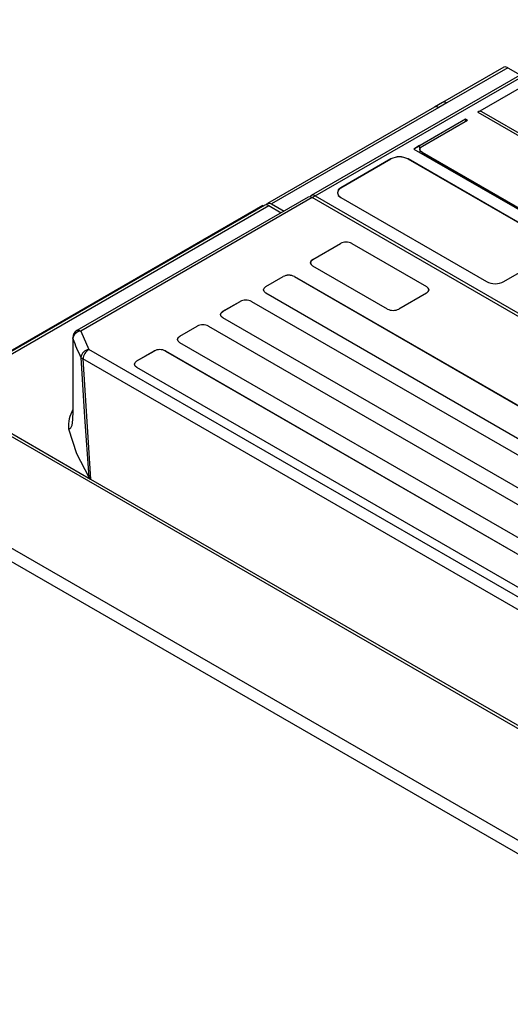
# Model space of a CAD drawing. Header units: millimetres. Extents: x 0 to 1397, y 0 to 1080.
# Tile 20 of 27: x 1004 to 1065, y 859 to 981. Entities that reach past the tile are written whole.
import ezdxf

# ---------------------------------------------------------------- set-up
doc = ezdxf.new("R2010")
doc.units = ezdxf.units.MM
doc.header["$LTSCALE"] = 5

msp = doc.modelspace()

# ---------------------------------------------------------------- linework, layer by layer
for p, q in [((1077.902, 980.644), (1040.284, 958.928)), ((1040.784, 958.878), (1078.402, 980.595)), ((1060.844, 969.234), (1079.463, 979.983)), ((1064.043, 974.764), (1056.512, 970.417)), ((1064.543, 974.714), (1057.012, 970.367)), ((1064.543, 974.714), (1066.086, 973.823)), ((1056.512, 970.417), (1055.522, 969.845)), ((1057.012, 970.367), (1056.022, 969.796)), ((1055.522, 969.845), (1034.91, 957.946)), ((1056.022, 969.796), (1035.41, 957.896)), ((1060.844, 969.234), (1107.994, 942.016)), ((1108.494, 942.065), (1061.343, 969.285)), ((1059.347, 968.37), (1052.946, 964.675)), ((1054.007, 965.042), (1059.559, 968.247)), ((1059.559, 968.247), (1059.347, 968.37)), ((1059.347, 968.37), (1059.35, 968.127)), ((1052.946, 964.675), (1073.735, 952.674)), ((1053.672, 965.09), (1052.949, 964.673)), ((1053.69, 965.079), (1052.968, 964.662)), ((1053.672, 965.09), (1053.69, 965.079)), ((1053.69, 964.755), (1053.69, 965.079)), ((1053.714, 964.634), (1053.714, 964.232)), ((1053.869, 964.142), (1054.007, 964.222)), ((1073.876, 952.755), (1054.007, 964.226)), ((1054.007, 964.226), (1054.007, 964.222)), ((1054.007, 964.222), (1073.876, 952.752)), ((1050.118, 963.45), (1043.966, 959.899)), ((1043.969, 959.893), (1050.121, 963.445)), ((1050.121, 963.445), (1050.118, 963.45)), ((1052.239, 963.45), (1052.236, 963.445)), ((1052.236, 963.445), (1070.196, 953.076)), ((1070.2, 953.082), (1052.239, 963.45)), ((1043.966, 959.899), (1043.969, 959.893)), ((1039.93, 958.724), (1011.385, 942.245)), ((1040.43, 958.674), (1011.885, 942.195)), ((1040.43, 958.673), (1040.784, 958.875)), ((1166.649, 885.81), (1040.43, 958.674)), ((1040.784, 958.878), (1167.215, 885.892)), ((1043.965, 958.675), (1043.97, 958.672)), ((1043.966, 958.674), (1061.926, 948.306)), ((1043.969, 958.672), (1043.966, 958.674)), ((1034.349, 957.692), (994.115, 934.465)), ((1034.556, 957.742), (994.322, 934.515)), ((994.822, 934.466), (1035.056, 957.692)), ((1034.349, 957.692), (1034.444, 957.638)), ((1035.056, 957.692), (1036.6, 956.801)), ((1035.41, 957.896), (1036.954, 957.005)), ((1040.501, 951.041), (1043.895, 953)), ((1040.504, 951.035), (1043.898, 952.995)), ((1043.898, 952.995), (1043.895, 953)), ((1045.309, 953), (1045.306, 952.995)), ((1045.306, 952.995), (1054.499, 947.688)), ((1045.309, 953), (1054.502, 947.694)), ((1040.501, 951.041), (1040.504, 951.035)), ((1064.048, 948.306), (1070.2, 951.857)), ((1040.5, 950.225), (1040.505, 950.222)), ((1049.693, 944.918), (1040.501, 950.224)), ((1040.504, 950.223), (1040.501, 950.224)), ((1034.703, 947.694), (1036.824, 948.918)), ((1034.706, 947.688), (1036.827, 948.913)), ((1036.827, 948.913), (1036.824, 948.918)), ((1038.238, 948.918), (1038.235, 948.913)), ((1038.235, 948.913), (1149.958, 884.416)), ((1038.238, 948.918), (1149.961, 884.422)), ((1034.703, 947.694), (1034.706, 947.688)), ((1054.499, 947.688), (1054.502, 947.694)), ((1034.702, 946.878), (1034.707, 946.875)), ((1146.426, 882.381), (1034.703, 946.877)), ((1034.706, 946.875), (1034.703, 946.877)), ((1054.502, 946.877), (1051.108, 944.918)), ((1054.502, 946.877), (1054.499, 946.875)), ((1029.399, 944.632), (1031.521, 945.857)), ((1029.403, 944.627), (1031.524, 945.851)), ((1031.524, 945.851), (1031.521, 945.857)), ((1032.935, 945.857), (1032.932, 945.851)), ((1032.932, 945.851), (1144.655, 881.355)), ((1032.935, 945.857), (1144.658, 881.36)), ((1029.398, 943.816), (1029.403, 943.813)), ((1029.399, 944.632), (1029.403, 944.627)), ((1141.122, 879.319), (1029.399, 943.816)), ((1029.403, 943.814), (1029.399, 943.816)), ((1024.096, 941.571), (1026.217, 942.795)), ((1024.099, 941.565), (1026.221, 942.79)), ((1026.221, 942.79), (1026.217, 942.795)), ((1027.632, 942.795), (1027.629, 942.79)), ((1027.629, 942.79), (1139.351, 878.293)), ((1027.632, 942.795), (1139.355, 878.299)), ((1010.885, 941.379), (1010.885, 932.397)), ((1010.904, 941.266), (1010.904, 932.284)), ((1011.885, 942.195), (1012.849, 939.902)), ((1024.096, 941.571), (1024.099, 941.565)), ((1134.344, 869.765), (1012.849, 939.902)), ((1024.095, 940.755), (1024.1, 940.752)), ((1135.819, 876.258), (1024.096, 940.754)), ((1024.099, 940.752), (1024.096, 940.754)), ((1133.639, 868.613), (1012.144, 938.75)), ((1012.144, 938.75), (1013.088, 923.921)), ((1018.793, 938.509), (1020.914, 939.734)), ((1018.796, 938.503), (1020.917, 939.728)), ((1020.917, 939.728), (1020.914, 939.734)), ((1022.328, 939.734), (1022.325, 939.728)), ((1022.325, 939.728), (1134.048, 875.232)), ((1022.328, 939.734), (1134.051, 875.237)), ((1018.792, 937.693), (1018.797, 937.69)), ((1018.793, 938.509), (1018.796, 938.503)), ((1130.516, 873.196), (1018.793, 937.693)), ((1018.796, 937.691), (1018.793, 937.693)), ((1087.753, 880.409), (994.471, 934.26)), ((994.822, 934.466), (1013.088, 923.921)), ((1075.699, 873.571), (986.919, 924.822)), ((986.212, 923.597), (1074.992, 872.346)), ((1013.088, 923.921), (1125.445, 859.058))]:
    msp.add_line(p, q)
at = {"flags": 128}
for points in [[(1064.543, 974.714), (1064.272, 974.809), (1064.043, 974.764)], [(1054.007, 964.226), (1053.79, 964.413), (1053.714, 964.634), (1053.79, 964.855), (1054.007, 965.042)], [(1043.966, 959.899), (1043.641, 959.618), (1043.527, 959.287), (1043.641, 958.955), (1043.966, 958.674)], [(1043.969, 959.893), (1043.645, 959.613), (1043.531, 959.283), (1043.645, 958.953), (1043.969, 958.672)], [(1040.43, 958.674), (1040.16, 958.768), (1039.93, 958.724)], [(1034.766, 957.781), (1034.91, 957.946), (1035.139, 957.99), (1035.41, 957.896)], [(1040.501, 950.224), (1040.284, 950.412), (1040.208, 950.633), (1040.284, 950.854), (1040.501, 951.041)], [(1040.504, 951.035), (1040.288, 950.849), (1040.213, 950.629), (1040.288, 950.409), (1040.504, 950.223)], [(1034.703, 946.877), (1034.486, 947.064), (1034.41, 947.285), (1034.486, 947.506), (1034.703, 947.694)], [(1034.706, 946.875), (1034.49, 947.062), (1034.414, 947.282), (1034.49, 947.502), (1034.706, 947.688)], [(1054.499, 946.875), (1054.714, 947.062), (1054.79, 947.282), (1054.714, 947.502), (1054.499, 947.688)], [(1054.502, 947.694), (1054.719, 947.506), (1054.795, 947.285), (1054.719, 947.064), (1054.502, 946.877)], [(1029.399, 943.816), (1029.183, 944.003), (1029.107, 944.224), (1029.183, 944.445), (1029.399, 944.632)], [(1029.403, 943.814), (1029.187, 944), (1029.111, 944.22), (1029.187, 944.44), (1029.403, 944.627)], [(1010.904, 941.266), (1010.888, 941.337), (1010.885, 941.379)], [(1011.385, 942.245), (1011.385, 942.245), (1011.615, 942.29), (1011.885, 942.195)], [(1024.096, 940.754), (1023.879, 940.941), (1023.803, 941.162), (1023.879, 941.383), (1024.096, 941.571)], [(1024.099, 940.752), (1023.884, 940.939), (1023.808, 941.159), (1023.884, 941.379), (1024.099, 941.565)], [(1011.888, 938.927), (1011.988, 938.83), (1012.144, 938.75)], [(1011.889, 938.927), (1012.328, 931.548), (1012.844, 924.143)], [(1018.793, 937.693), (1018.576, 937.88), (1018.5, 938.101), (1018.576, 938.322), (1018.793, 938.509)], [(1018.796, 937.691), (1018.58, 937.877), (1018.504, 938.097), (1018.58, 938.317), (1018.796, 938.503)], [(1010.904, 932.284), (1010.867, 931.276), (1010.753, 930.517), (1010.574, 930.102), (1010.359, 930.122)], [(1010.904, 932.284), (1010.888, 932.355), (1010.885, 932.397)], [(1010.359, 930.122), (1011.325, 927.094), (1012.844, 924.143)], [(1012.844, 924.143), (1012.945, 924.023), (1013.087, 923.92)]]:
    msp.add_lwpolyline(points, dxfattribs=at)
for centre, radius, start, end in [((1056.719, 969.958), 0.503, 54.38242, 114.30712), ((1055.729, 969.387), 0.503, 54.38242, 114.30712), ((1061.127, 968.884), 0.45, 61.20618, 128.8559), ((1051.178, 961.403), 2.306, 62.60967, 117.39033), ((1051.178, 961.404), 2.299, 62.60967, 117.39033), ((1040.508, 958.547), 0.431, 50.27714, 149.23512), ((1034.764, 957.285), 0.502, 54.31531, 114.37666), ((1044.602, 951.636), 1.537, 62.60967, 117.39033), ((1044.602, 951.636), 1.53, 62.60967, 117.39033), ((1037.531, 947.553), 1.537, 62.60967, 117.39033), ((1037.531, 947.554), 1.53, 62.60967, 117.39033), ((1062.987, 950.353), 2.306, 242.60967, 297.39033), ((1032.228, 944.492), 1.537, 62.60967, 117.39033), ((1032.228, 944.493), 1.53, 62.60967, 117.39033), ((1050.401, 946.283), 1.537, 242.60967, 297.39032), ((1026.925, 941.43), 1.537, 62.60967, 117.39033), ((1026.925, 941.431), 1.53, 62.60967, 117.39033), ((1011.885, 941.379), 1, 120.00549, 180), ((1011.942, 941.153), 1.044, 93.1425, 173.7575), ((1029.364, 947.647), 19.531, 199.06762, 206.51841), ((1012.953, 938.839), 1.069, 95.58697, 175.28737), ((1013.691, 938.596), 1.554, 122.80741, 174.31744), ((1021.621, 938.369), 1.537, 62.60967, 117.39033), ((1021.621, 938.37), 1.53, 62.60967, 117.39033), ((1014.451, 930.441), 4.105, 149.73343, 184.44833)]:
    msp.add_arc(centre, radius, start, end)

doc.saveas('drawing.dxf')
